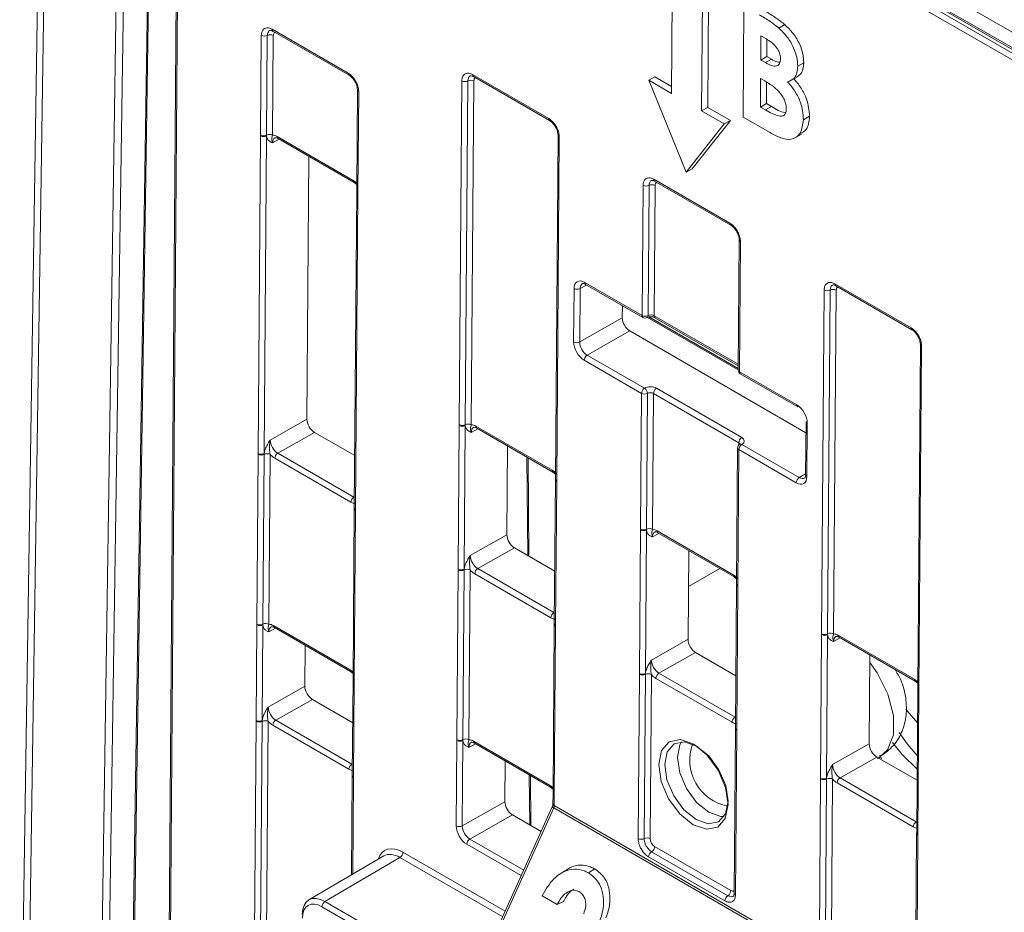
# Model space of a CAD drawing. Header units: millimetres. Extents: x 0 to 2100, y 0 to 1485.
# Tile 86 of 118: x 1293 to 1351, y 1121 to 1173. Entities that reach past the tile are written whole.
import ezdxf

# ---------------------------------------------------------------- set-up
doc = ezdxf.new("R2010")
doc.units = ezdxf.units.MM
doc.header["$LTSCALE"] = 5

msp = doc.modelspace()

# ---------------------------------------------------------------- linework, layer by layer
at = {"color": 7, "linetype": 'Continuous', "lineweight": 15}
for p, q in [((1294.587, 1205.782), (1293.071, 1105.439)), ((1464.711, 1105.072), (1310.906, 1193.861)), ((1311.083, 1194.166), (1464.888, 1105.376)), ((1338.763, 1178.503), (1436.865, 1121.87)), ((1338.822, 1178.366), (1436.931, 1121.729)), ((1300.581, 1176.492), (1299.563, 1109.187)), ((1331.285, 1175.835), (1331.231, 1168.659)), ((1407.266, 1139.864), (1345.394, 1175.582)), ((1302.238, 1174.96), (1301.753, 1110.451)), ((1333.352, 1167.839), (1333.406, 1175.015)), ((1332.998, 1167.639), (1333.052, 1174.815)), ((1335.421, 1167.271), (1335.47, 1173.781)), ((1337.514, 1172.485), (1337.867, 1172.685)), ((1307.175, 1166.219), (1307.218, 1172.052)), ((1307.569, 1172.049), (1307.526, 1166.216)), ((1307.843, 1172.413), (1312.305, 1169.836)), ((1307.92, 1172.046), (1307.876, 1166.213)), ((1307.894, 1172.296), (1312.357, 1169.72)), ((1336.469, 1172.031), (1336.458, 1170.612)), ((1336.785, 1171.848), (1336.469, 1172.031)), ((1336.819, 1171.82), (1336.812, 1170.813)), ((1336.458, 1170.612), (1336.812, 1170.813)), ((1336.812, 1170.813), (1337.079, 1170.658)), ((1336.458, 1170.612), (1336.726, 1170.458)), ((1336.726, 1170.458), (1337.079, 1170.658)), ((1338.624, 1170.255), (1338.977, 1170.456)), ((1319.585, 1169.756), (1324.047, 1167.18)), ((1338.187, 1169.394), (1338.641, 1169.651)), ((1318.809, 1149.265), (1318.961, 1169.395)), ((1319.312, 1169.392), (1319.16, 1149.262)), ((1319.663, 1169.389), (1319.511, 1149.259)), ((1319.637, 1169.639), (1324.099, 1167.063)), ((1319.637, 1169.639), (1319.64, 1169.638)), ((1329.905, 1169.425), (1330.258, 1169.625)), ((1329.905, 1169.425), (1332.084, 1164.049)), ((1331.231, 1168.659), (1329.905, 1169.425)), ((1331.234, 1169.062), (1330.258, 1169.625)), ((1336.45, 1169.527), (1336.438, 1167.858)), ((1336.691, 1169.388), (1336.45, 1169.527)), ((1336.801, 1169.305), (1336.791, 1168.059)), ((1312.845, 1168.864), (1312.801, 1163.031)), ((1312.918, 1168.762), (1312.875, 1162.929)), ((1336.438, 1167.858), (1336.791, 1168.059)), ((1336.791, 1168.059), (1337.081, 1167.891)), ((1332.998, 1167.639), (1333.352, 1167.839)), ((1334.324, 1166.874), (1332.998, 1167.639)), ((1334.678, 1167.074), (1333.352, 1167.839)), ((1336.438, 1167.858), (1336.728, 1167.691)), ((1336.728, 1167.691), (1337.081, 1167.891)), ((1332.084, 1164.049), (1334.324, 1166.874)), ((1332.437, 1164.249), (1334.678, 1167.074)), ((1334.324, 1166.874), (1334.678, 1167.074)), ((1337, 1166.36), (1335.421, 1167.271)), ((1338.961, 1167.12), (1339.315, 1167.321)), ((1307.174, 1166.17), (1307.175, 1166.219)), ((1307.526, 1166.216), (1307.526, 1166.167)), ((1324.588, 1166.207), (1324.436, 1146.077)), ((1338.423, 1166.036), (1338.882, 1166.296)), ((1307.034, 1147.575), (1307.174, 1166.17)), ((1307.526, 1166.167), (1307.386, 1147.572)), ((1308.145, 1166.129), (1312.602, 1163.556)), ((1308.197, 1166.013), (1312.654, 1163.44)), ((1324.661, 1166.105), (1324.509, 1145.975)), ((1309.999, 1164.972), (1309.884, 1149.58)), ((1332.084, 1164.049), (1332.437, 1164.249)), ((1312.654, 1163.44), (1312.804, 1163.323)), ((1330.191, 1163.633), (1334.654, 1161.056)), ((1330.243, 1163.516), (1334.706, 1160.94)), ((1330.243, 1163.516), (1330.247, 1163.515)), ((1312.801, 1162.982), (1312.661, 1144.386)), ((1312.874, 1162.88), (1312.734, 1144.284)), ((1312.801, 1163.031), (1312.801, 1162.982)), ((1312.875, 1162.929), (1312.874, 1162.88)), ((1329.51, 1155.653), (1329.567, 1163.272)), ((1329.918, 1163.269), (1329.861, 1155.65)), ((1330.269, 1163.266), (1330.212, 1155.643)), ((1335.194, 1160.084), (1335.137, 1152.465)), ((1335.267, 1159.982), (1335.21, 1152.363)), ((1326.151, 1157.592), (1329.51, 1155.653)), ((1325.504, 1154.107), (1325.527, 1157.232)), ((1325.879, 1157.229), (1325.856, 1154.104)), ((1326.203, 1157.476), (1329.562, 1155.537)), ((1340.023, 1137.019), (1340.174, 1157.149)), ((1340.525, 1157.146), (1340.373, 1137.016)), ((1340.876, 1157.143), (1340.724, 1137.013)), ((1340.798, 1157.51), (1345.261, 1154.933)), ((1340.85, 1157.393), (1345.312, 1154.817)), ((1328.354, 1156.234), (1328.349, 1155.518)), ((1325.856, 1154.104), (1328.349, 1155.518)), ((1329.828, 1155.543), (1335.137, 1152.478)), ((1330.264, 1155.527), (1335.139, 1152.713)), ((1328.787, 1154.75), (1326.294, 1153.336)), ((1328.787, 1154.75), (1339.104, 1148.794)), ((1345.801, 1153.961), (1345.649, 1133.831)), ((1345.874, 1153.859), (1345.722, 1133.728)), ((1329.476, 1151.093), (1326.117, 1153.032)), ((1326.294, 1153.336), (1329.653, 1151.397)), ((1335.21, 1152.363), (1338.569, 1150.424)), ((1335.262, 1152.247), (1338.621, 1150.308)), ((1330.354, 1151.394), (1335.347, 1148.512)), ((1329.416, 1143.142), (1329.476, 1151.093)), ((1329.827, 1151.09), (1329.767, 1143.139)), ((1330.178, 1151.09), (1330.118, 1143.136)), ((1335.171, 1148.208), (1330.178, 1151.09)), ((1307.742, 1148.365), (1309.884, 1149.58)), ((1318.746, 1140.814), (1318.809, 1149.216)), ((1318.809, 1149.216), (1318.809, 1149.265)), ((1319.161, 1149.213), (1319.098, 1140.811)), ((1319.16, 1149.262), (1319.161, 1149.213)), ((1319.78, 1149.175), (1324.237, 1146.602)), ((1319.832, 1149.058), (1324.288, 1146.486)), ((1339.109, 1149.451), (1339.085, 1146.326)), ((1339.182, 1149.349), (1339.159, 1146.224)), ((1310.322, 1148.812), (1308.18, 1147.598)), ((1310.322, 1148.812), (1312.684, 1147.449)), ((1321.634, 1148.018), (1321.595, 1142.819)), ((1335.102, 1147.904), (1335.043, 1139.954)), ((1335.176, 1147.802), (1335.116, 1139.852)), ((1338.534, 1145.863), (1335.176, 1147.802)), ((1335.352, 1148.107), (1338.711, 1146.168)), ((1306.959, 1137.585), (1307.034, 1147.526)), ((1307.034, 1147.526), (1307.034, 1147.575)), ((1307.385, 1147.522), (1307.31, 1137.582)), ((1307.386, 1147.572), (1307.385, 1147.522)), ((1307.736, 1147.519), (1307.661, 1137.579)), ((1312.46, 1144.721), (1308.004, 1147.293)), ((1308.18, 1147.598), (1312.637, 1145.025)), ((1322.885, 1141.56), (1322.842, 1147.321)), ((1324.288, 1146.486), (1324.438, 1146.369)), ((1324.436, 1146.028), (1324.372, 1137.625)), ((1324.436, 1146.077), (1324.436, 1146.027)), ((1324.509, 1145.925), (1324.446, 1137.523)), ((1324.509, 1145.975), (1324.509, 1145.925)), ((1312.661, 1144.337), (1312.586, 1134.397)), ((1312.661, 1144.386), (1312.661, 1144.337)), ((1312.734, 1144.284), (1312.734, 1144.235)), ((1312.734, 1144.235), (1312.659, 1134.295)), ((1329.416, 1143.093), (1329.416, 1143.142)), ((1329.767, 1143.139), (1329.768, 1143.09)), ((1319.454, 1141.604), (1321.595, 1142.819)), ((1329.352, 1134.691), (1329.416, 1143.093)), ((1329.768, 1143.09), (1329.704, 1134.688)), ((1330.387, 1143.052), (1334.843, 1140.479)), ((1330.438, 1142.935), (1334.895, 1140.363)), ((1322.033, 1142.052), (1319.892, 1140.837)), ((1322.033, 1142.052), (1324.396, 1140.688)), ((1332.241, 1141.895), (1332.202, 1136.696)), ((1319.892, 1140.837), (1324.348, 1138.264)), ((1332.225, 1139.779), (1334.065, 1140.842)), ((1318.671, 1130.824), (1318.745, 1140.765)), ((1318.745, 1140.765), (1318.746, 1140.814)), ((1319.096, 1140.761), (1319.022, 1130.821)), ((1319.098, 1140.811), (1319.096, 1140.761)), ((1319.447, 1140.758), (1319.372, 1130.818)), ((1324.171, 1137.96), (1319.715, 1140.532)), ((1334.895, 1140.363), (1335.045, 1140.246)), ((1335.042, 1139.904), (1334.979, 1131.502)), ((1335.043, 1139.953), (1335.042, 1139.904)), ((1335.116, 1139.802), (1335.052, 1131.4)), ((1335.116, 1139.852), (1335.116, 1139.802)), ((1306.917, 1131.941), (1306.959, 1137.536)), ((1306.959, 1137.536), (1306.959, 1137.585)), ((1307.311, 1137.534), (1307.269, 1131.939)), ((1307.31, 1137.582), (1307.311, 1137.534)), ((1307.93, 1137.495), (1312.386, 1134.922)), ((1307.982, 1137.379), (1312.438, 1134.806)), ((1324.372, 1137.576), (1324.297, 1127.636)), ((1324.445, 1137.474), (1324.371, 1127.534)), ((1324.372, 1137.625), (1324.372, 1137.576)), ((1324.446, 1137.523), (1324.445, 1137.474)), ((1339.959, 1128.568), (1340.022, 1136.97)), ((1340.022, 1136.97), (1340.023, 1137.019)), ((1340.374, 1136.967), (1340.311, 1128.565)), ((1340.373, 1137.016), (1340.374, 1136.967)), ((1340.993, 1136.929), (1345.45, 1134.356)), ((1341.045, 1136.812), (1345.501, 1134.24)), ((1309.784, 1136.338), (1309.766, 1133.947)), ((1330.06, 1135.481), (1332.202, 1136.696)), ((1332.64, 1135.929), (1330.498, 1134.714)), ((1332.64, 1135.929), (1335.002, 1134.565)), ((1342.847, 1135.772), (1342.808, 1130.573)), ((1312.438, 1134.806), (1312.588, 1134.69)), ((1329.28, 1125.033), (1329.352, 1134.642)), ((1329.352, 1134.642), (1329.352, 1134.691)), ((1329.703, 1134.638), (1329.631, 1125.03)), ((1329.704, 1134.688), (1329.703, 1134.638)), ((1330.054, 1134.635), (1329.982, 1125.027)), ((1330.498, 1134.714), (1334.955, 1132.141)), ((1307.625, 1132.732), (1309.766, 1133.947)), ((1312.585, 1134.348), (1312.543, 1128.753)), ((1312.586, 1134.397), (1312.585, 1134.348)), ((1312.659, 1134.246), (1312.617, 1128.651)), ((1312.659, 1134.295), (1312.659, 1134.246)), ((1334.778, 1131.837), (1330.322, 1134.409)), ((1345.501, 1134.24), (1345.651, 1134.123)), ((1345.649, 1133.781), (1345.586, 1125.379)), ((1345.649, 1133.83), (1345.649, 1133.781)), ((1345.722, 1133.679), (1345.659, 1125.277)), ((1345.722, 1133.728), (1345.722, 1133.679)), ((1310.204, 1133.179), (1308.063, 1131.964)), ((1310.204, 1133.179), (1312.566, 1131.815)), ((1306.916, 1131.892), (1306.917, 1131.941)), ((1307.269, 1131.939), (1307.267, 1131.889)), ((1312.342, 1129.087), (1307.886, 1131.66)), ((1308.063, 1131.964), (1312.519, 1129.392)), ((1334.979, 1131.453), (1334.906, 1121.845)), ((1335.052, 1131.351), (1334.98, 1121.743)), ((1335.052, 1131.4), (1335.052, 1131.351)), ((1318.633, 1125.774), (1318.67, 1130.775)), ((1318.67, 1130.775), (1318.671, 1130.824)), ((1319.022, 1130.773), (1318.985, 1125.772)), ((1319.022, 1130.821), (1319.022, 1130.773)), ((1319.641, 1130.734), (1324.098, 1128.161)), ((1319.693, 1130.618), (1324.15, 1128.045)), ((1340.667, 1129.358), (1342.808, 1130.573)), ((1343.533, 1129.695), (1343.434, 1129.916)), ((1321.495, 1129.577), (1321.477, 1127.186)), ((1343.246, 1129.805), (1341.105, 1128.591)), ((1343.246, 1129.805), (1345.609, 1128.442)), ((1343.304, 1129.725), (1343.427, 1129.813)), ((1312.543, 1128.753), (1312.543, 1128.704)), ((1323.003, 1125.791), (1322.981, 1128.72)), ((1312.543, 1128.704), (1312.499, 1122.903)), ((1312.617, 1128.651), (1312.616, 1128.602)), ((1339.884, 1118.578), (1339.959, 1128.519)), ((1339.959, 1128.519), (1339.959, 1128.568)), ((1340.31, 1128.515), (1340.235, 1118.575)), ((1340.311, 1128.565), (1340.31, 1128.515)), ((1340.66, 1128.512), (1340.586, 1118.572)), ((1345.385, 1125.714), (1340.928, 1128.286)), ((1341.105, 1128.591), (1345.561, 1126.018)), ((1324.15, 1128.045), (1324.3, 1127.929)), ((1324.297, 1127.587), (1324.293, 1127.06)), ((1324.297, 1127.636), (1324.297, 1127.587)), ((1318.985, 1125.772), (1321.477, 1127.186)), ((1324.37, 1127.485), (1324.366, 1126.958)), ((1324.371, 1127.534), (1324.37, 1127.485)), ((1321.915, 1126.418), (1319.423, 1125.004)), ((1324.25, 1126.889), (1319.516, 1116.379)), ((1324.334, 1126.822), (1319.6, 1116.311)), ((1321.915, 1126.418), (1323.6, 1125.446)), ((1339.846, 1117.867), (1324.334, 1126.822)), ((1324.366, 1126.958), (1339.879, 1118.003)), ((1345.585, 1125.33), (1345.511, 1115.39)), ((1345.586, 1125.379), (1345.585, 1125.33)), ((1345.659, 1125.277), (1345.659, 1125.228)), ((1345.659, 1125.228), (1345.584, 1115.288)), ((1330.069, 1124.262), (1334.531, 1121.686)), ((1330.244, 1124.566), (1334.707, 1121.99)), ((1314.39, 1124.014), (1310.002, 1121.436)), ((1315.334, 1123.925), (1310.945, 1121.346)), ((1334.356, 1121.382), (1329.893, 1123.959)), ((1325.021, 1123.169), (1324.665, 1122.932)), ((1326.372, 1123.017), (1326.739, 1123.252)), ((1324.543, 1121.172), (1323.657, 1121.683)), ((1324.543, 1121.172), (1324.902, 1121.338)), ((1319.567, 1115.96), (1310.768, 1121.04))]:
    msp.add_line(p, q, dxfattribs=at)
at = {"color": 8, "linetype": 'Continuous', "lineweight": 15}
for p, q in [((1294.954, 1205.3), (1293.448, 1105.657)), ((1297.725, 1108.126), (1298.819, 1180.481)), ((1299.243, 1180.477), (1298.153, 1108.373)), ((1300.655, 1176.449), (1299.639, 1109.231)), ((1302.312, 1174.858), (1301.827, 1110.494)), ((1308.259, 1165.977), (1307.873, 1165.766)), ((1326.265, 1157.44), (1325.879, 1157.229)), ((1329.907, 1155.567), (1335.137, 1152.547)), ((1330.212, 1155.643), (1335.139, 1152.799)), ((1319.894, 1149.023), (1319.508, 1148.812)), ((1335.17, 1148.073), (1335.171, 1148.208)), ((1322.812, 1141.602), (1322.769, 1147.363)), ((1338.711, 1146.168), (1339.086, 1146.388)), ((1312.637, 1145.025), (1312.666, 1145.042)), ((1330.5, 1142.9), (1330.115, 1142.689)), ((1324.348, 1138.264), (1324.377, 1138.281)), ((1308.043, 1137.343), (1307.658, 1137.132)), ((1341.107, 1136.777), (1340.721, 1136.566)), ((1306.777, 1113.351), (1306.916, 1131.892)), ((1307.267, 1131.889), (1307.129, 1113.555)), ((1307.618, 1131.886), (1307.482, 1113.758)), ((1334.955, 1132.141), (1334.984, 1132.158)), ((1319.755, 1130.582), (1319.369, 1130.371)), ((1312.519, 1129.392), (1312.548, 1129.409)), ((1343.331, 1129.757), (1343.427, 1129.813)), ((1322.93, 1125.833), (1322.908, 1128.762)), ((1312.616, 1128.602), (1312.574, 1122.947)), ((1345.561, 1126.018), (1345.591, 1126.035)), ((1322.435, 1122.859), (1319.246, 1124.7)), ((1319.423, 1125.004), (1322.58, 1123.182)), ((1315.511, 1124.23), (1321.496, 1120.775)), ((1321.351, 1120.452), (1315.334, 1123.925)), ((1310.945, 1121.346), (1319.523, 1116.394))]:
    msp.add_line(p, q, dxfattribs=at)
at = {"color": 7, "linetype": 'Continuous', "lineweight": 15, "flags": 128}
for points in [[(1335.225, 1148.118), (1335.226, 1148.118), (1335.228, 1148.119)], [(1344.946, 1132.598), (1345.021, 1132.5), (1345.634, 1131.797)], [(1344.564, 1131.242), (1345.021, 1130.581), (1345.62, 1129.893)], [(1332.495, 1125.841), (1331.719, 1126.469), (1331.064, 1127.36), (1330.629, 1128.379), (1330.481, 1129.37), (1330.643, 1130.182), (1331.089, 1130.692), (1331.752, 1130.822), (1332.53, 1130.553), (1333.307, 1129.925), (1333.962, 1129.034), (1334.396, 1128.015), (1334.544, 1127.024), (1334.383, 1126.212), (1333.937, 1125.702), (1333.274, 1125.572), (1332.495, 1125.841)], [(1332.704, 1130.447), (1331.993, 1130.693), (1331.388, 1130.574), (1330.981, 1130.109), (1330.833, 1129.367), (1330.968, 1128.462), (1331.365, 1127.533), (1331.963, 1126.719), (1332.672, 1126.146), (1333.383, 1125.9), (1333.988, 1126.018), (1334.395, 1126.484), (1334.543, 1127.226), (1334.408, 1128.13), (1334.011, 1129.06), (1333.413, 1129.874), (1332.704, 1130.447)], [(1345.614, 1129.091), (1344.737, 1129.949), (1344.17, 1130.655)]]:
    msp.add_lwpolyline(points, dxfattribs=at)
at = {"color": 8, "linetype": 'Continuous', "lineweight": 15, "flags": 128}
for points in [[(1343.431, 1129.814), (1343.88, 1130.23), (1344.223, 1131.102), (1344.231, 1132.236), (1343.905, 1133.494), (1343.283, 1134.725), (1342.844, 1135.333)], [(1333.41, 1126.572), (1332.704, 1127.143), (1332.108, 1127.954), (1331.713, 1128.881), (1331.578, 1129.782), (1331.725, 1130.521), (1331.825, 1130.698)], [(1334.306, 1126.323), (1334.119, 1126.327), (1333.41, 1126.572)]]:
    msp.add_lwpolyline(points, dxfattribs=at)
at = {"color": 7, "linetype": 'Continuous', "lineweight": 15}
for centre, radius, start, end in [((1307.397, 1172.397), 0.388, 242.58674, 296.35936), ((1307.742, 1171.701), 0.388, 62.58674, 116.35936), ((1319.139, 1169.74), 0.388, 242.58674, 296.35936), ((1319.484, 1169.044), 0.388, 62.58674, 116.35936), ((1307.353, 1166.564), 0.388, 242.58674, 296.35936), ((1307.698, 1165.868), 0.388, 62.58674, 116.35936), ((1307.353, 1166.514), 0.388, 242.571, 296.56425), ((1330.091, 1162.921), 0.388, 62.58674, 116.35936), ((1329.746, 1163.617), 0.388, 242.58674, 296.35936), ((1325.706, 1157.576), 0.388, 242.571, 296.56425), ((1340.353, 1157.494), 0.388, 242.58674, 296.35936), ((1340.697, 1156.798), 0.388, 62.58674, 116.35936), ((1329.689, 1155.998), 0.388, 242.58674, 296.35936), ((1329.687, 1155.754), 0.25, 240.00269, 298.40981), ((1325.682, 1154.451), 0.388, 242.571, 296.56425), ((1326.501, 1153.012), 0.385, 122.62937, 177.08194), ((1335.387, 1152.463), 0.25, 179.56889, 240.00269), ((1329.86, 1151.073), 0.385, 122.62937, 177.08194), ((1329.438, 1151.073), 0.389, 2.50494, 56.53675), ((1330.562, 1151.07), 0.385, 122.62937, 177.08194), ((1329.654, 1151.437), 0.388, 242.58674, 296.35936), ((1338.689, 1150.408), 0.121, 172.28264, 235.73698), ((1318.988, 1149.61), 0.388, 242.58674, 296.35936), ((1318.988, 1149.56), 0.388, 242.571, 296.56425), ((1319.333, 1148.914), 0.388, 62.58674, 116.35936), ((1339.228, 1149.459), 0.119, 183.86183, 247.40714), ((1335.555, 1148.188), 0.385, 122.62937, 177.08194), ((1335.352, 1147.903), 0.25, 120.72178, 179.56889), ((1335.56, 1147.783), 0.385, 122.62937, 177.08194), ((1307.213, 1147.919), 0.388, 242.571, 296.56425), ((1307.213, 1147.87), 0.388, 242.58674, 296.35936), ((1307.557, 1147.175), 0.388, 62.58674, 116.35936), ((1308.388, 1147.274), 0.385, 122.62937, 177.08194), ((1338.919, 1145.844), 0.385, 122.62937, 177.08194), ((1312.844, 1144.701), 0.385, 122.62937, 177.08194), ((1329.595, 1143.487), 0.388, 242.58674, 296.35936), ((1329.939, 1142.791), 0.388, 62.58674, 116.35936), ((1329.594, 1143.437), 0.388, 242.571, 296.56425), ((1320.099, 1140.513), 0.385, 122.62937, 177.08194), ((1318.924, 1141.109), 0.388, 242.58674, 296.35936), ((1318.924, 1141.158), 0.388, 242.571, 296.56425), ((1319.269, 1140.414), 0.388, 62.58674, 116.35936), ((1324.556, 1137.94), 0.385, 122.62937, 177.08194), ((1307.138, 1137.93), 0.388, 242.58674, 296.35936), ((1307.137, 1137.88), 0.388, 242.571, 296.56425), ((1307.482, 1137.234), 0.388, 62.58674, 116.35936), ((1340.201, 1137.314), 0.388, 242.571, 296.56425), ((1340.201, 1137.363), 0.388, 242.58674, 296.35936), ((1340.546, 1136.668), 0.388, 62.58674, 116.35936), ((1329.531, 1135.035), 0.388, 242.571, 296.56425), ((1329.531, 1134.986), 0.388, 242.58674, 296.35936), ((1329.875, 1134.291), 0.388, 62.58674, 116.35936), ((1330.706, 1134.39), 0.385, 122.62937, 177.08194), ((1307.095, 1132.237), 0.388, 242.58674, 296.35936), ((1307.095, 1132.286), 0.388, 242.571, 296.56425), ((1307.44, 1131.541), 0.388, 62.58674, 116.35936), ((1308.27, 1131.64), 0.385, 122.62937, 177.08194), ((1335.162, 1131.817), 0.385, 122.62937, 177.08194), ((1318.849, 1131.119), 0.388, 242.571, 296.56425), ((1318.849, 1131.169), 0.388, 242.58674, 296.35936), ((1319.194, 1130.474), 0.388, 62.58674, 116.35936), ((1335.051, 1129.637), 2.754, 160.19326, 258.93144), ((1312.727, 1129.068), 0.385, 122.62937, 177.08194), ((1340.138, 1128.912), 0.388, 242.571, 296.56425), ((1340.137, 1128.863), 0.388, 242.58674, 296.35936), ((1340.482, 1128.168), 0.388, 62.58674, 116.35936), ((1341.312, 1128.267), 0.385, 122.62937, 177.08194), ((1345.769, 1125.694), 0.385, 122.62937, 177.08194), ((1318.811, 1126.119), 0.388, 242.571, 296.56425), ((1319.63, 1124.68), 0.385, 122.62937, 177.08194), ((1329.458, 1125.378), 0.388, 242.58674, 296.35936), ((1329.803, 1124.682), 0.388, 62.58674, 116.35936), ((1315.127, 1124.249), 0.385, 302.62937, 357.08194), ((1330.277, 1123.939), 0.385, 122.83642, 177.06574), ((1329.86, 1124.586), 0.385, 302.83642, 357.06574), ((1334.323, 1122.01), 0.385, 302.83642, 357.06574), ((1311.152, 1121.023), 0.384, 122.60548, 177.39452), ((1334.74, 1121.363), 0.385, 122.83642, 177.06574)]:
    msp.add_arc(centre, radius, start, end, dxfattribs=at)
at = {"color": 8, "linetype": 'Continuous', "lineweight": 15}
for centre, radius, start, end in [((1307.966, 1172.398), 0.124, 173.27009, 234.74954), ((1312.428, 1169.822), 0.124, 173.16086, 235.945), ((1319.705, 1169.74), 0.121, 172.30622, 235.7134), ((1312.964, 1168.872), 0.119, 183.80062, 247.39198), ((1324.167, 1167.163), 0.12, 172.18658, 236.90539), ((1324.707, 1166.215), 0.119, 183.80062, 247.39198), ((1308.265, 1166.113), 0.121, 172.28264, 235.73698), ((1312.722, 1163.54), 0.121, 172.27254, 235.83653), ((1330.311, 1163.616), 0.121, 172.30622, 235.7134), ((1312.92, 1163.039), 0.119, 183.88577, 247.38321), ((1312.92, 1162.99), 0.119, 183.86183, 247.40714), ((1334.773, 1161.04), 0.12, 172.18658, 236.90539), ((1335.313, 1160.092), 0.119, 183.80062, 247.39198), ((1326.271, 1157.576), 0.121, 172.28264, 235.73698), ((1340.922, 1157.495), 0.124, 173.27009, 234.74954), ((1329.63, 1155.637), 0.121, 172.28264, 235.73698), ((1329.74, 1155.636), 0.122, 302.76354, 6.46289), ((1330.336, 1155.629), 0.124, 173.24925, 234.77037), ((1345.384, 1154.919), 0.124, 173.16086, 235.945), ((1345.923, 1153.971), 0.123, 184.83787, 246.40518), ((1335.256, 1152.473), 0.119, 183.88577, 247.38321), ((1335.33, 1152.347), 0.121, 172.28264, 235.73698), ((1319.9, 1149.158), 0.121, 172.28264, 235.73698), ((1335.225, 1147.915), 0.123, 184.86648, 246.4025), ((1335.279, 1148), 0.13, 55.40881, 113.17726), ((1324.356, 1146.586), 0.121, 172.27254, 235.83653), ((1324.555, 1146.085), 0.119, 183.88577, 247.38321), ((1324.555, 1146.036), 0.119, 183.86183, 247.40714), ((1339.204, 1146.334), 0.119, 183.86183, 247.40714), ((1312.78, 1144.394), 0.119, 183.86183, 247.40714), ((1312.78, 1144.345), 0.119, 183.88577, 247.38321), ((1330.507, 1143.035), 0.121, 172.28264, 235.73698), ((1334.963, 1140.463), 0.121, 172.27254, 235.83653), ((1335.165, 1139.915), 0.123, 184.84532, 246.42365), ((1335.165, 1139.964), 0.123, 184.86648, 246.4025), ((1308.05, 1137.479), 0.121, 172.28264, 235.73698), ((1324.492, 1137.633), 0.119, 183.86183, 247.40714), ((1324.491, 1137.584), 0.119, 183.88577, 247.38321), ((1341.113, 1136.912), 0.121, 172.28264, 235.73698), ((1312.506, 1134.906), 0.121, 172.27254, 235.83653), ((1312.705, 1134.356), 0.119, 183.8815, 247.40511), ((1312.705, 1134.405), 0.119, 183.88577, 247.38321), ((1345.57, 1134.34), 0.121, 172.27254, 235.83653), ((1345.772, 1133.841), 0.123, 184.86648, 246.4025), ((1345.771, 1133.792), 0.123, 184.84532, 246.42365), ((1335.101, 1131.513), 0.123, 184.84532, 246.42365), ((1335.101, 1131.464), 0.123, 184.86648, 246.4025), ((1319.765, 1130.719), 0.124, 173.24925, 234.77037), ((1312.662, 1128.761), 0.119, 183.86183, 247.40714), ((1312.662, 1128.712), 0.119, 183.88577, 247.38321), ((1324.221, 1128.147), 0.125, 173.2757, 234.48468), ((1324.416, 1127.644), 0.119, 183.88577, 247.38321), ((1324.416, 1127.595), 0.119, 183.8815, 247.40511), ((1324.412, 1127.068), 0.119, 183.86183, 247.40714), ((1324.393, 1126.983), 0.171, 213.04746, 249.65043), ((1345.708, 1125.341), 0.123, 184.86648, 246.4025), ((1345.708, 1125.39), 0.123, 184.84532, 246.42365), ((1335.029, 1121.855), 0.123, 184.86648, 246.4025)]:
    msp.add_arc(centre, radius, start, end, dxfattribs=at)
for centre, major_axis, ratio, start_param, end_param in [((1308.186, 1171.893), (-0.185, 0.326), 0.582353, 6.205854, 7.073028), ((1319.928, 1169.236), (-0.185, 0.326), 0.582353, 6.205854, 7.073028), ((1308.317, 1165.512), (-0.312, 0.542), 0.582321, 6.272393, 7.069493), ((1330.535, 1163.113), (-0.185, 0.326), 0.582353, 6.205854, 7.073028), ((1326.323, 1156.975), (-0.312, 0.542), 0.582321, 6.270975, 7.069493), ((1341.141, 1156.99), (-0.185, 0.326), 0.582353, 6.205854, 7.073028), ((1319.951, 1148.557), (-0.312, 0.542), 0.582321, 6.272393, 7.069493), ((1334.994, 1148.104), (0.25, 0.002), 0.582303, 6.264988, 7.064029), ((1338.717, 1146.681), (-0.305, 0.546), 0.582285, 2.36425, 3.154505), ((1330.558, 1142.434), (-0.312, 0.542), 0.582321, 6.272393, 7.069493), ((1308.101, 1136.878), (-0.312, 0.542), 0.582321, 6.272393, 7.069493), ((1341.165, 1136.311), (-0.312, 0.542), 0.582321, 6.272393, 7.069493), ((1319.813, 1130.117), (-0.312, 0.542), 0.582321, 6.272393, 7.069493), ((1334.709, 1122.298), (-0.185, 0.326), 0.582353, 2.360715, 3.212762)]:
    msp.add_ellipse(centre, major_axis=major_axis, ratio=ratio, start_param=start_param, end_param=end_param, dxfattribs=at)
at = {"color": 7, "linetype": 'Continuous', "lineweight": 15}
for centre, major_axis, ratio, start_param, end_param in [((1308.14, 1165.411), (-0.432, 0.761), 0.582353, 5.502308, 5.950669), ((1312.596, 1162.839), (-0.432, 0.761), 0.582442, 5.053872, 5.502233), ((1326.146, 1156.875), (-0.432, 0.761), 0.582353, 5.502308, 7.073028), ((1328.79, 1155.263), (-0.308, 0.544), 0.582442, 0.78992, 2.360641), ((1330.035, 1155.547), (0.25, -0.006), 0.561979, 0.798001, 2.354302), ((1326.122, 1153.749), (-0.432, 0.761), 0.582442, 0.78992, 2.360641), ((1326.299, 1153.85), (-0.308, 0.544), 0.58649, 0.789937, 2.360657), ((1330.001, 1151.19), (0.5, 0), 0.577288, 0.78536, 2.341661), ((1330.001, 1150.986), (0.25, 0.002), 0.582303, 0.780844, 2.337144), ((1338.563, 1149.706), (-0.432, 0.761), 0.582442, 3.931513, 5.502233), ((1310.326, 1149.325), (-0.308, 0.544), 0.582442, 0.78992, 2.360641), ((1319.775, 1148.457), (-0.432, 0.761), 0.582353, 5.502308, 5.950669), ((1308.186, 1148.111), (-0.308, 0.544), 0.58649, 0.789937, 2.360657), ((1334.994, 1148.308), (0.5, 0), 0.577288, 5.512245, 7.068545), ((1308.009, 1148.011), (-0.432, 0.761), 0.582442, 1.912279, 2.360641), ((1324.231, 1145.884), (-0.432, 0.761), 0.582442, 5.053872, 5.502233), ((1338.54, 1146.581), (-0.432, 0.761), 0.582353, 2.360715, 3.931436), ((1312.465, 1145.438), (-0.432, 0.761), 0.582353, 2.360715, 2.809077), ((1330.381, 1142.334), (-0.432, 0.761), 0.582353, 5.502308, 5.950669), ((1322.037, 1142.564), (-0.308, 0.544), 0.582442, 0.78992, 2.360641), ((1319.897, 1141.35), (-0.308, 0.544), 0.58649, 0.789937, 2.360657), ((1319.72, 1141.25), (-0.432, 0.761), 0.582442, 1.912279, 2.360641), ((1334.838, 1139.761), (-0.432, 0.761), 0.582442, 5.053872, 5.502233), ((1324.177, 1138.677), (-0.432, 0.761), 0.582353, 2.360715, 2.809077), ((1307.924, 1136.777), (-0.432, 0.761), 0.582353, 5.502308, 5.950669), ((1340.988, 1136.211), (-0.432, 0.761), 0.582353, 5.502308, 5.950669), ((1332.644, 1136.441), (-0.308, 0.544), 0.582442, 0.78992, 2.360641), ((1330.504, 1135.227), (-0.308, 0.544), 0.58649, 0.789937, 2.360657), ((1312.381, 1134.205), (-0.432, 0.761), 0.582442, 5.053872, 5.502233), ((1330.327, 1135.127), (-0.432, 0.761), 0.582442, 1.912279, 2.360641), ((1310.208, 1133.692), (-0.308, 0.544), 0.582442, 0.78992, 2.360641), ((1345.444, 1133.638), (-0.432, 0.761), 0.582442, 5.053872, 5.502233), ((1308.068, 1132.478), (-0.308, 0.544), 0.58649, 0.789937, 2.360657), ((1307.891, 1132.378), (-0.432, 0.761), 0.582442, 1.912279, 2.360641), ((1334.783, 1132.554), (-0.432, 0.761), 0.582353, 2.360715, 2.809077), ((1319.636, 1130.016), (-0.432, 0.761), 0.582353, 5.502308, 5.950669), ((1343.25, 1130.318), (-0.308, 0.544), 0.582442, 0.78992, 2.360641), ((1341.11, 1129.104), (-0.308, 0.544), 0.58649, 0.789937, 2.360657), ((1312.348, 1129.805), (-0.432, 0.761), 0.582353, 2.360715, 2.809077), ((1324.092, 1127.444), (-0.432, 0.761), 0.582442, 5.053872, 5.502233), ((1340.934, 1129.004), (-0.432, 0.761), 0.582442, 1.912279, 2.360641), ((1321.919, 1126.931), (-0.308, 0.544), 0.582442, 0.78992, 2.360641), ((1324.193, 1126.856), (0.122, 0.218), 0.567133, 4.869764, 5.480629), ((1319.251, 1125.417), (-0.432, 0.761), 0.582442, 0.78992, 2.360641), ((1319.428, 1125.518), (-0.308, 0.544), 0.58649, 0.789937, 2.360657), ((1345.39, 1126.431), (-0.432, 0.761), 0.582353, 2.360715, 2.809077), ((1330.247, 1124.874), (-0.185, 0.326), 0.582442, 0.78992, 2.360641), ((1315.498, 1122.487), (-1.048, 1.849), 0.582353, 5.502308, 6.778889), ((1315.321, 1122.386), (-0.922, 1.633), 0.582334, 5.503486, 6.293204), ((1310.945, 1119.815), (-0.939, 1.623), 0.578053, 5.497257, 7.067901), ((1310.768, 1119.713), (-0.812, 1.407), 0.577382, 5.49783, 7.068474)]:
    msp.add_ellipse(centre, major_axis=major_axis, ratio=ratio, start_param=start_param, end_param=end_param, dxfattribs=at)
for points, knots in [([(1336.37, 1173.262), (1336.585, 1173.137), (1336.97, 1172.915), (1337.348, 1172.616), (1337.514, 1172.485)], [0, 0, 0, 0, 0.560274, 1, 1, 1, 1]), ([(1336.723, 1173.462), (1336.939, 1173.338), (1337.324, 1173.115), (1337.701, 1172.817), (1337.867, 1172.685)], [0, 0, 0, 0, 0.560274, 1, 1, 1, 1]), ([(1337.867, 1172.685), (1338.036, 1172.52), (1338.374, 1172.189), (1338.736, 1171.567), (1338.95, 1170.963), (1338.968, 1170.625), (1338.977, 1170.456)], [0, 0, 0, 0, 0.280128, 0.559802, 0.779794, 1, 1, 1, 1]), ([(1307.218, 1172.052), (1307.221, 1172.096), (1307.228, 1172.219), (1307.29, 1172.363), (1307.403, 1172.467), (1307.551, 1172.509), (1307.708, 1172.483), (1307.81, 1172.43), (1307.843, 1172.413)], [0, 0, 0, 0, 0.121117, 0.335616, 0.500056, 0.684519, 0.899008, 1, 1, 1, 1]), ([(1307.709, 1172.337), (1307.713, 1172.34), (1307.725, 1172.349), (1307.788, 1172.353), (1307.869, 1172.306), (1307.896, 1172.29)], [0, 0, 0, 0, 0.265624, 0.750011, 1, 1, 1, 1]), ([(1337.514, 1172.485), (1337.683, 1172.319), (1338.021, 1171.988), (1338.383, 1171.366), (1338.596, 1170.762), (1338.615, 1170.424), (1338.624, 1170.255)], [0, 0, 0, 0, 0.280128, 0.559802, 0.779794, 1, 1, 1, 1]), ([(1337.615, 1170.68), (1337.604, 1170.8), (1337.587, 1170.981), (1337.464, 1171.229), (1337.23, 1171.562), (1336.983, 1171.721), (1336.785, 1171.848)], [0, 0, 0, 0, 0.249584, 0.375361, 0.501266, 1, 1, 1, 1]), ([(1336.726, 1170.458), (1336.841, 1170.396), (1337.07, 1170.274), (1337.377, 1170.23), (1337.585, 1170.38), (1337.605, 1170.58), (1337.615, 1170.68)], [0, 0, 0, 0, 0.28109, 0.560548, 0.780097, 1, 1, 1, 1]), ([(1337.079, 1170.658), (1337.196, 1170.59), (1337.369, 1170.488), (1337.524, 1170.484), (1337.574, 1170.483)], [0, 0, 0, 0, 0.675851, 1, 1, 1, 1]), ([(1338.624, 1170.255), (1338.614, 1170.122), (1338.596, 1169.854), (1338.413, 1169.495), (1338.176, 1169.397), (1338.032, 1169.337)], [0, 0, 0, 0, 0.280305, 0.560457, 1, 1, 1, 1]), ([(1338.977, 1170.456), (1338.967, 1170.323), (1338.948, 1170.057), (1338.811, 1169.76), (1338.645, 1169.685), (1338.57, 1169.65)], [0, 0, 0, 0, 0.353096, 0.705998, 1, 1, 1, 1]), ([(1312.305, 1169.836), (1312.344, 1169.811), (1312.453, 1169.741), (1312.606, 1169.583), (1312.751, 1169.369), (1312.86, 1169.134), (1312.913, 1168.921), (1312.917, 1168.8), (1312.918, 1168.762)], [0, 0, 0, 0, 0.121117, 0.335616, 0.500056, 0.684519, 0.899008, 1, 1, 1, 1]), ([(1312.357, 1169.717), (1312.397, 1169.691), (1312.485, 1169.635), (1312.627, 1169.476), (1312.75, 1169.273), (1312.832, 1169.049), (1312.841, 1168.925), (1312.845, 1168.864)], [0, 0, 0, 0, 0.168721, 0.369422, 0.580011, 0.792709, 1, 1, 1, 1]), ([(1318.961, 1169.395), (1318.963, 1169.439), (1318.97, 1169.562), (1319.032, 1169.706), (1319.145, 1169.81), (1319.294, 1169.852), (1319.45, 1169.826), (1319.552, 1169.773), (1319.585, 1169.756)], [0, 0, 0, 0, 0.121117, 0.335616, 0.500056, 0.684519, 0.899008, 1, 1, 1, 1]), ([(1319.451, 1169.68), (1319.455, 1169.683), (1319.467, 1169.692), (1319.53, 1169.696), (1319.611, 1169.649), (1319.639, 1169.634)], [0, 0, 0, 0, 0.265652, 0.75009, 1, 1, 1, 1]), ([(1337.954, 1167.747), (1337.95, 1167.832), (1337.942, 1168), (1337.85, 1168.279), (1337.702, 1168.541), (1337.336, 1168.999), (1336.977, 1169.215), (1336.691, 1169.388)], [0, 0, 0, 0, 0.125208, 0.250275, 0.3755, 0.500774, 1, 1, 1, 1]), ([(1338.032, 1169.337), (1338.181, 1169.155), (1338.477, 1168.79), (1338.884, 1167.997), (1338.932, 1167.452), (1338.961, 1167.12)], [0, 0, 0, 0, 0.281283, 0.5617, 1, 1, 1, 1]), ([(1338.385, 1169.538), (1338.534, 1169.355), (1338.831, 1168.991), (1339.238, 1168.198), (1339.286, 1167.653), (1339.315, 1167.321)], [0, 0, 0, 0, 0.281283, 0.5617, 1, 1, 1, 1]), ([(1336.728, 1167.691), (1336.992, 1167.542), (1337.322, 1167.355), (1337.693, 1167.308), (1337.844, 1167.374), (1337.94, 1167.527), (1337.949, 1167.674), (1337.954, 1167.747)], [0, 0, 0, 0, 0.500037, 0.625162, 0.750129, 0.874962, 1, 1, 1, 1]), ([(1337.081, 1167.891), (1337.35, 1167.728), (1337.641, 1167.551), (1337.902, 1167.534), (1337.923, 1167.533)], [0, 0, 0, 0, 0.919979, 1, 1, 1, 1]), ([(1324.047, 1167.18), (1324.087, 1167.154), (1324.195, 1167.085), (1324.349, 1166.926), (1324.493, 1166.712), (1324.602, 1166.477), (1324.655, 1166.265), (1324.659, 1166.144), (1324.661, 1166.105)], [0, 0, 0, 0, 0.121117, 0.335616, 0.500056, 0.684519, 0.899008, 1, 1, 1, 1]), ([(1324.1, 1167.06), (1324.14, 1167.034), (1324.228, 1166.979), (1324.37, 1166.819), (1324.492, 1166.616), (1324.574, 1166.392), (1324.583, 1166.268), (1324.587, 1166.207)], [0, 0, 0, 0, 0.168621, 0.369346, 0.579961, 0.792684, 1, 1, 1, 1]), ([(1338.961, 1167.12), (1338.92, 1166.833), (1338.838, 1166.259), (1338.291, 1165.907), (1337.631, 1166.019), (1337.211, 1166.246), (1337, 1166.36)], [0, 0, 0, 0, 0.279212, 0.558481, 0.778693, 1, 1, 1, 1]), ([(1339.315, 1167.321), (1339.284, 1167.017), (1339.235, 1166.533), (1338.911, 1166.38), (1338.791, 1166.324)], [0, 0, 0, 0, 0.627531, 1, 1, 1, 1]), ([(1307.873, 1165.766), (1307.873, 1165.767), (1307.863, 1165.794), (1307.837, 1165.884), (1307.83, 1166.001), (1307.841, 1166.094), (1307.866, 1166.179), (1307.876, 1166.213)], [0, 0, 0, 0, 0.006601, 0.146171, 0.501239, 0.799231, 1, 1, 1, 1]), ([(1307.873, 1165.766), (1307.872, 1165.766), (1307.852, 1165.775), (1307.781, 1165.807), (1307.662, 1165.873), (1307.556, 1165.997), (1307.534, 1166.119), (1307.526, 1166.167)], [0, 0, 0, 0, 0.0055506, 0.1230141, 0.4469737, 0.7828174, 1, 1, 1, 1]), ([(1308.01, 1166.053), (1308.013, 1166.056), (1308.024, 1166.064), (1308.076, 1166.07), (1308.16, 1166.03), (1308.197, 1166.013)], [0, 0, 0, 0, 0.202416, 0.650348, 1, 1, 1, 1]), ([(1329.567, 1163.272), (1329.57, 1163.316), (1329.577, 1163.439), (1329.639, 1163.583), (1329.751, 1163.687), (1329.9, 1163.729), (1330.057, 1163.703), (1330.159, 1163.65), (1330.191, 1163.633)], [0, 0, 0, 0, 0.121117, 0.335616, 0.500056, 0.684519, 0.899008, 1, 1, 1, 1]), ([(1330.058, 1163.557), (1330.062, 1163.56), (1330.074, 1163.569), (1330.137, 1163.573), (1330.218, 1163.526), (1330.245, 1163.51)], [0, 0, 0, 0, 0.2656515, 0.7500896, 1, 1, 1, 1]), ([(1334.654, 1161.056), (1334.693, 1161.031), (1334.802, 1160.962), (1334.955, 1160.803), (1335.1, 1160.589), (1335.209, 1160.354), (1335.262, 1160.142), (1335.266, 1160.021), (1335.267, 1159.982)], [0, 0, 0, 0, 0.121117, 0.335616, 0.500056, 0.684519, 0.899008, 1, 1, 1, 1]), ([(1334.706, 1160.937), (1334.746, 1160.911), (1334.834, 1160.856), (1334.976, 1160.696), (1335.099, 1160.493), (1335.181, 1160.269), (1335.19, 1160.145), (1335.194, 1160.084)], [0, 0, 0, 0, 0.168621, 0.369346, 0.579961, 0.792684, 1, 1, 1, 1]), ([(1340.174, 1157.149), (1340.177, 1157.193), (1340.184, 1157.316), (1340.245, 1157.46), (1340.358, 1157.564), (1340.507, 1157.606), (1340.664, 1157.58), (1340.765, 1157.527), (1340.798, 1157.51)], [0, 0, 0, 0, 0.121117, 0.335616, 0.500056, 0.684519, 0.899008, 1, 1, 1, 1]), ([(1326.016, 1157.517), (1326.02, 1157.519), (1326.031, 1157.528), (1326.085, 1157.532), (1326.167, 1157.493), (1326.203, 1157.476)], [0, 0, 0, 0, 0.220935, 0.6633, 1, 1, 1, 1]), ([(1340.664, 1157.434), (1340.669, 1157.437), (1340.681, 1157.446), (1340.744, 1157.45), (1340.824, 1157.403), (1340.852, 1157.387)], [0, 0, 0, 0, 0.265624, 0.750011, 1, 1, 1, 1]), ([(1329.806, 1155.534), (1329.823, 1155.542), (1329.859, 1155.559), (1329.944, 1155.577), (1330.042, 1155.583), (1330.14, 1155.572), (1330.219, 1155.55), (1330.25, 1155.534), (1330.264, 1155.527)], [0, 0, 0, 0, 0.1629249, 0.3281263, 0.5093758, 0.6992474, 0.8671667, 1, 1, 1, 1]), ([(1345.261, 1154.933), (1345.3, 1154.908), (1345.408, 1154.839), (1345.562, 1154.68), (1345.707, 1154.466), (1345.815, 1154.231), (1345.869, 1154.018), (1345.873, 1153.897), (1345.874, 1153.859)], [0, 0, 0, 0, 0.1211172, 0.3356162, 0.5000564, 0.6845187, 0.899008, 1, 1, 1, 1]), ([(1345.313, 1154.814), (1345.353, 1154.788), (1345.441, 1154.733), (1345.583, 1154.573), (1345.705, 1154.37), (1345.788, 1154.146), (1345.796, 1154.022), (1345.801, 1153.961)], [0, 0, 0, 0, 0.168704, 0.369385, 0.579953, 0.792629, 1, 1, 1, 1]), ([(1319.508, 1148.812), (1319.507, 1148.812), (1319.487, 1148.821), (1319.415, 1148.853), (1319.297, 1148.918), (1319.19, 1149.043), (1319.169, 1149.165), (1319.161, 1149.213)], [0, 0, 0, 0, 0.005551, 0.123014, 0.446974, 0.782817, 1, 1, 1, 1]), ([(1319.511, 1149.259), (1319.501, 1149.225), (1319.476, 1149.14), (1319.464, 1149.047), (1319.472, 1148.93), (1319.498, 1148.84), (1319.507, 1148.813), (1319.508, 1148.812)], [0, 0, 0, 0, 0.200769, 0.498761, 0.853829, 0.993399, 1, 1, 1, 1]), ([(1319.645, 1149.099), (1319.648, 1149.101), (1319.659, 1149.11), (1319.71, 1149.115), (1319.795, 1149.076), (1319.832, 1149.058)], [0, 0, 0, 0, 0.202416, 0.650348, 1, 1, 1, 1]), ([(1307.386, 1147.572), (1307.395, 1147.63), (1307.418, 1147.777), (1307.528, 1148.021), (1307.648, 1148.221), (1307.721, 1148.333), (1307.741, 1148.364), (1307.742, 1148.365)], [0, 0, 0, 0, 0.217183, 0.553026, 0.876986, 0.994449, 1, 1, 1, 1]), ([(1307.736, 1147.519), (1307.726, 1147.574), (1307.703, 1147.712), (1307.694, 1147.961), (1307.704, 1148.19), (1307.732, 1148.325), (1307.742, 1148.364), (1307.742, 1148.365)], [0, 0, 0, 0, 0.200769, 0.498761, 0.853829, 0.993399, 1, 1, 1, 1]), ([(1335.252, 1148.138), (1335.251, 1148.137), (1335.249, 1148.134), (1335.232, 1148.122), (1335.225, 1148.118)], [0, 0, 0, 0, 0.616272, 1, 1, 1, 1]), ([(1339.085, 1146.326), (1339.081, 1146.282), (1339.073, 1146.192), (1339.041, 1146.147), (1339.029, 1146.142), (1339.024, 1146.141)], [0, 0, 0, 0, 0.373246, 0.763726, 1, 1, 1, 1]), ([(1330.115, 1142.689), (1330.114, 1142.69), (1330.104, 1142.717), (1330.078, 1142.807), (1330.071, 1142.924), (1330.083, 1143.017), (1330.108, 1143.102), (1330.118, 1143.136)], [0, 0, 0, 0, 0.006601, 0.146171, 0.501239, 0.799231, 1, 1, 1, 1]), ([(1330.115, 1142.689), (1330.114, 1142.689), (1330.094, 1142.698), (1330.022, 1142.73), (1329.903, 1142.795), (1329.797, 1142.92), (1329.776, 1143.042), (1329.768, 1143.09)], [0, 0, 0, 0, 0.005551, 0.123014, 0.446974, 0.782817, 1, 1, 1, 1]), ([(1330.251, 1142.976), (1330.255, 1142.978), (1330.265, 1142.987), (1330.317, 1142.992), (1330.401, 1142.953), (1330.438, 1142.935)], [0, 0, 0, 0, 0.2024162, 0.6503478, 1, 1, 1, 1]), ([(1319.098, 1140.811), (1319.107, 1140.869), (1319.13, 1141.016), (1319.239, 1141.26), (1319.36, 1141.46), (1319.433, 1141.572), (1319.453, 1141.603), (1319.454, 1141.604)], [0, 0, 0, 0, 0.217183, 0.553026, 0.876986, 0.994449, 1, 1, 1, 1]), ([(1319.454, 1141.604), (1319.453, 1141.603), (1319.443, 1141.564), (1319.415, 1141.429), (1319.405, 1141.2), (1319.415, 1140.951), (1319.438, 1140.814), (1319.447, 1140.758)], [0, 0, 0, 0, 0.006601, 0.146171, 0.501239, 0.799231, 1, 1, 1, 1]), ([(1307.658, 1137.132), (1307.657, 1137.132), (1307.637, 1137.141), (1307.565, 1137.173), (1307.446, 1137.239), (1307.34, 1137.363), (1307.319, 1137.485), (1307.311, 1137.534)], [0, 0, 0, 0, 0.005551, 0.123014, 0.446974, 0.782817, 1, 1, 1, 1]), ([(1307.661, 1137.579), (1307.651, 1137.545), (1307.626, 1137.46), (1307.614, 1137.367), (1307.621, 1137.25), (1307.648, 1137.16), (1307.657, 1137.133), (1307.658, 1137.132)], [0, 0, 0, 0, 0.200769, 0.498761, 0.853829, 0.993399, 1, 1, 1, 1]), ([(1307.794, 1137.419), (1307.798, 1137.422), (1307.808, 1137.43), (1307.86, 1137.436), (1307.945, 1137.396), (1307.982, 1137.379)], [0, 0, 0, 0, 0.2024162, 0.6503478, 1, 1, 1, 1]), ([(1340.721, 1136.566), (1340.72, 1136.566), (1340.7, 1136.575), (1340.629, 1136.607), (1340.51, 1136.672), (1340.404, 1136.797), (1340.382, 1136.919), (1340.374, 1136.967)], [0, 0, 0, 0, 0.005551, 0.123014, 0.446974, 0.782817, 1, 1, 1, 1]), ([(1340.724, 1137.013), (1340.714, 1136.978), (1340.689, 1136.894), (1340.678, 1136.8), (1340.685, 1136.684), (1340.711, 1136.594), (1340.721, 1136.567), (1340.721, 1136.566)], [0, 0, 0, 0, 0.200769, 0.498761, 0.853829, 0.993399, 1, 1, 1, 1]), ([(1340.858, 1136.853), (1340.861, 1136.855), (1340.872, 1136.864), (1340.924, 1136.869), (1341.008, 1136.83), (1341.045, 1136.812)], [0, 0, 0, 0, 0.202416, 0.650348, 1, 1, 1, 1]), ([(1329.704, 1134.688), (1329.713, 1134.746), (1329.737, 1134.893), (1329.846, 1135.137), (1329.966, 1135.337), (1330.039, 1135.449), (1330.059, 1135.48), (1330.06, 1135.481)], [0, 0, 0, 0, 0.2171826, 0.5530263, 0.8769859, 0.9944494, 1, 1, 1, 1]), ([(1330.06, 1135.481), (1330.06, 1135.48), (1330.05, 1135.441), (1330.022, 1135.306), (1330.012, 1135.077), (1330.021, 1134.828), (1330.044, 1134.691), (1330.054, 1134.635)], [0, 0, 0, 0, 0.006601, 0.146171, 0.501239, 0.799231, 1, 1, 1, 1]), ([(1343.429, 1129.822), (1343.714, 1130.026), (1344.27, 1130.421), (1344.771, 1131.304), (1345.01, 1132.256), (1344.977, 1133.278), (1344.754, 1134.206), (1344.438, 1134.727), (1344.319, 1134.922)], [0, 0, 0, 0, 0.180909, 0.352006, 0.518115, 0.69219, 0.884222, 1, 1, 1, 1]), ([(1307.269, 1131.939), (1307.278, 1131.997), (1307.301, 1132.144), (1307.41, 1132.388), (1307.531, 1132.587), (1307.604, 1132.7), (1307.624, 1132.731), (1307.625, 1132.732)], [0, 0, 0, 0, 0.217183, 0.553026, 0.876986, 0.994449, 1, 1, 1, 1]), ([(1307.625, 1132.732), (1307.624, 1132.73), (1307.614, 1132.692), (1307.586, 1132.556), (1307.576, 1132.328), (1307.585, 1132.079), (1307.609, 1131.941), (1307.618, 1131.886)], [0, 0, 0, 0, 0.006601, 0.146171, 0.501239, 0.799231, 1, 1, 1, 1]), ([(1334.979, 1131.502), (1334.979, 1131.49), (1334.979, 1131.474), (1334.979, 1131.457), (1334.979, 1131.453)], [0, 0, 0, 0, 0.7352204, 1, 1, 1, 1]), ([(1319.369, 1130.371), (1319.368, 1130.371), (1319.348, 1130.38), (1319.277, 1130.412), (1319.158, 1130.478), (1319.052, 1130.602), (1319.03, 1130.725), (1319.022, 1130.773)], [0, 0, 0, 0, 0.005551, 0.123014, 0.446974, 0.782817, 1, 1, 1, 1]), ([(1319.369, 1130.371), (1319.369, 1130.372), (1319.359, 1130.4), (1319.333, 1130.489), (1319.326, 1130.606), (1319.337, 1130.699), (1319.362, 1130.784), (1319.372, 1130.818)], [0, 0, 0, 0, 0.006601, 0.146171, 0.501239, 0.799231, 1, 1, 1, 1]), ([(1319.506, 1130.658), (1319.509, 1130.661), (1319.52, 1130.67), (1319.572, 1130.675), (1319.656, 1130.635), (1319.693, 1130.618)], [0, 0, 0, 0, 0.202416, 0.650348, 1, 1, 1, 1]), ([(1340.311, 1128.565), (1340.32, 1128.623), (1340.343, 1128.77), (1340.452, 1129.014), (1340.573, 1129.214), (1340.646, 1129.326), (1340.666, 1129.357), (1340.667, 1129.358)], [0, 0, 0, 0, 0.2171826, 0.5530263, 0.8769859, 0.9944494, 1, 1, 1, 1]), ([(1340.667, 1129.358), (1340.666, 1129.357), (1340.656, 1129.318), (1340.628, 1129.183), (1340.618, 1128.954), (1340.628, 1128.705), (1340.651, 1128.567), (1340.66, 1128.512)], [0, 0, 0, 0, 0.006601, 0.146171, 0.501239, 0.799231, 1, 1, 1, 1]), ([(1324.293, 1127.06), (1324.292, 1127.049), (1324.291, 1127.02), (1324.279, 1126.96), (1324.259, 1126.912), (1324.25, 1126.889)], [0, 0, 0, 0, 0.247765, 0.653864, 1, 1, 1, 1]), ([(1329.893, 1123.959), (1329.854, 1123.984), (1329.745, 1124.054), (1329.592, 1124.212), (1329.447, 1124.426), (1329.338, 1124.661), (1329.285, 1124.874), (1329.281, 1124.995), (1329.28, 1125.033)], [0, 0, 0, 0, 0.121117, 0.335616, 0.500056, 0.684519, 0.899008, 1, 1, 1, 1]), ([(1329.631, 1125.03), (1329.632, 1125.002), (1329.634, 1124.916), (1329.673, 1124.764), (1329.75, 1124.596), (1329.853, 1124.444), (1329.963, 1124.33), (1330.041, 1124.28), (1330.069, 1124.262)], [0, 0, 0, 0, 0.100993, 0.315482, 0.499944, 0.664383, 0.878882, 1, 1, 1, 1]), ([(1323.657, 1121.683), (1323.866, 1122.039), (1324.204, 1122.617), (1324.905, 1123.117), (1325.531, 1123.282), (1326.031, 1123.197), (1326.288, 1123.061), (1326.372, 1123.017)], [0, 0, 0, 0, 0.322298, 0.522508, 0.723266, 0.909484, 1, 1, 1, 1]), ([(1325.027, 1123.138), (1325.11, 1123.203), (1325.382, 1123.412), (1325.907, 1123.512), (1326.402, 1123.43), (1326.658, 1123.295), (1326.739, 1123.252)], [0, 0, 0, 0, 0.158215, 0.514041, 0.845625, 1, 1, 1, 1]), ([(1326.372, 1123.017), (1326.58, 1122.862), (1326.937, 1122.596), (1327.209, 1121.944), (1327.275, 1121.285), (1327.205, 1120.679), (1327.066, 1120.328), (1327.014, 1120.198)], [0, 0, 0, 0, 0.27434, 0.469162, 0.66358, 0.875676, 1, 1, 1, 1]), ([(1326.739, 1123.252), (1326.95, 1123.094), (1327.311, 1122.825), (1327.585, 1122.165), (1327.652, 1121.496), (1327.581, 1120.882), (1327.439, 1120.525), (1327.387, 1120.393)], [0, 0, 0, 0, 0.273729, 0.468485, 0.662831, 0.875165, 1, 1, 1, 1]), ([(1325.809, 1121.928), (1325.728, 1121.963), (1325.564, 1122.035), (1325.269, 1121.978), (1324.96, 1121.789), (1324.714, 1121.491), (1324.591, 1121.261), (1324.543, 1121.172)], [0, 0, 0, 0, 0.17673, 0.355165, 0.567599, 0.832159, 1, 1, 1, 1]), ([(1325.513, 1122.062), (1325.46, 1122.034), (1325.284, 1121.939), (1325.078, 1121.669), (1324.954, 1121.435), (1324.902, 1121.338)], [0, 0, 0, 0, 0.2020538, 0.6678789, 1, 1, 1, 1]), ([(1326.09, 1120.627), (1326.142, 1120.772), (1326.23, 1121.016), (1326.207, 1121.377), (1326.109, 1121.655), (1325.958, 1121.831), (1325.847, 1121.903), (1325.809, 1121.928)], [0, 0, 0, 0, 0.292191, 0.491797, 0.691096, 0.894867, 1, 1, 1, 1]), ([(1334.906, 1121.846), (1334.901, 1121.799), (1334.892, 1121.705), (1334.862, 1121.665), (1334.849, 1121.661), (1334.845, 1121.66)], [0, 0, 0, 0, 0.399932, 0.795947, 1, 1, 1, 1]), ([(1334.98, 1121.743), (1334.977, 1121.699), (1334.97, 1121.577), (1334.908, 1121.432), (1334.796, 1121.328), (1334.647, 1121.286), (1334.49, 1121.312), (1334.388, 1121.365), (1334.356, 1121.382)], [0, 0, 0, 0, 0.1211172, 0.3356162, 0.5000564, 0.6845187, 0.899008, 1, 1, 1, 1])]:
    msp.add_open_spline(points, degree=3, knots=knots, dxfattribs=at)
at = {"color": 8, "linetype": 'Continuous', "lineweight": 15}
for points, knots in [([(1307.708, 1172.339), (1307.706, 1172.338), (1307.673, 1172.329), (1307.622, 1172.267), (1307.576, 1172.168), (1307.571, 1172.081), (1307.569, 1172.049)], [0, 0, 0, 0, 0.024157, 0.345055, 0.763642, 1, 1, 1, 1]), ([(1319.451, 1169.682), (1319.449, 1169.681), (1319.415, 1169.672), (1319.365, 1169.61), (1319.318, 1169.511), (1319.314, 1169.424), (1319.312, 1169.392)], [0, 0, 0, 0, 0.024157, 0.345055, 0.763642, 1, 1, 1, 1]), ([(1330.057, 1163.559), (1330.055, 1163.558), (1330.022, 1163.549), (1329.971, 1163.487), (1329.925, 1163.388), (1329.92, 1163.301), (1329.918, 1163.269)], [0, 0, 0, 0, 0.0241574, 0.3450546, 0.7636419, 1, 1, 1, 1]), ([(1340.664, 1157.436), (1340.662, 1157.435), (1340.629, 1157.426), (1340.578, 1157.364), (1340.532, 1157.265), (1340.527, 1157.178), (1340.525, 1157.146)], [0, 0, 0, 0, 0.0241574, 0.3450546, 0.7636419, 1, 1, 1, 1]), ([(1343.296, 1129.72), (1343.336, 1129.751), (1343.379, 1129.784), (1343.425, 1129.811), (1343.427, 1129.813)], [0, 0, 0, 0, 0.958669, 1, 1, 1, 1]), ([(1334.531, 1121.686), (1334.555, 1121.674), (1334.628, 1121.636), (1334.737, 1121.621), (1334.819, 1121.632), (1334.846, 1121.657), (1334.847, 1121.658)], [0, 0, 0, 0, 0.200217, 0.62544, 0.991131, 1, 1, 1, 1])]:
    msp.add_open_spline(points, degree=3, knots=knots, dxfattribs=at)

doc.saveas('drawing.dxf')
